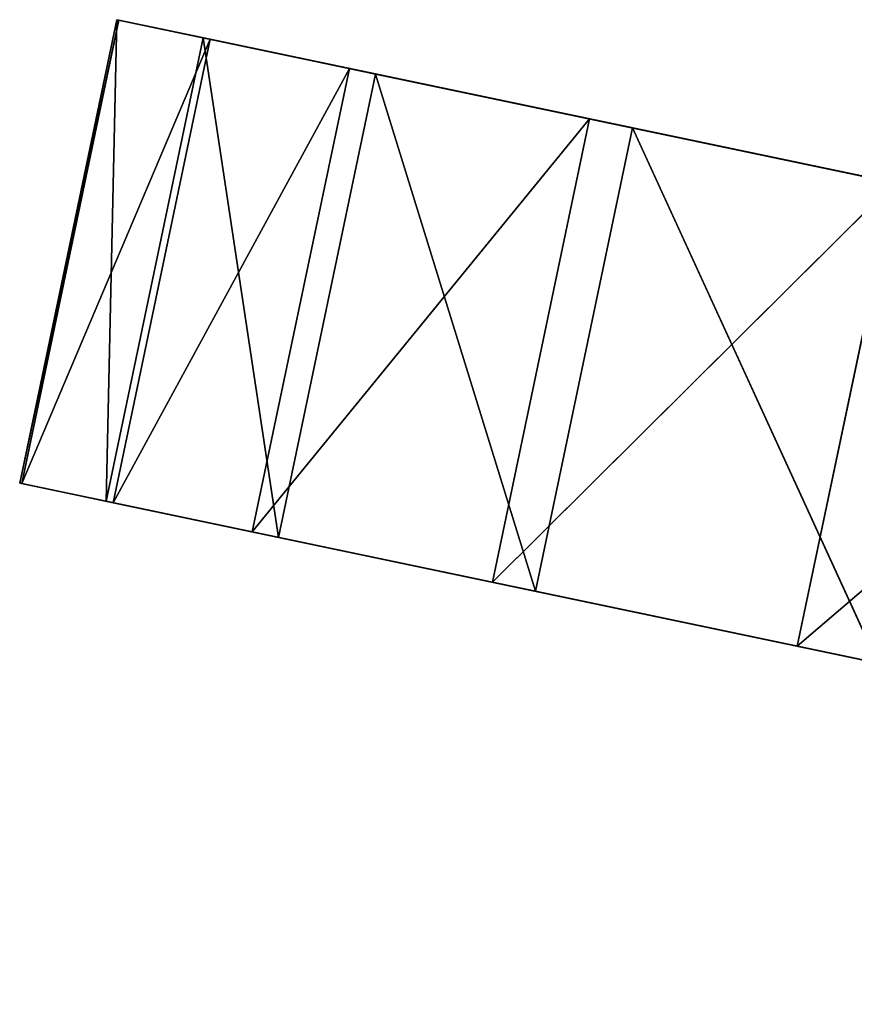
# Model space of a CAD drawing. Extents: x 258 to 535, y -74 to 276.
# Tile 55 of 201: x 259 to 270, y 157 to 170. Entities that reach past the tile are written whole.
import ezdxf

# ---------------------------------------------------------------- set-up
doc = ezdxf.new("R2010")
doc.units = 0
doc.header["$LTSCALE"] = 25.4
doc.layers.get('0').update_dxf_attribs({"color": 13, "linetype": 'CONTINUOUS'})

# ---------------------------------------------------------------- blocks, each defined once
blk = doc.blocks.new('IKA-C-4173_STL_1')
at = {"color": 33}
for p, q in [((91.437, 1357.463, 240.7), (85.438, 1348.228, 235.572)), ((91.437, 1357.463, 240.7), (85.438, 1348.228, 235.572)), ((90.155, 1357.463, 234.583), (85.438, 1348.228, 235.572)), ((90.155, 1357.463, 234.583), (85.438, 1348.228, 235.572)), ((86.721, 1348.228, 241.689), (81.413, 1337.945, 236.416)), ((86.721, 1348.228, 241.689), (81.413, 1337.945, 236.416)), ((85.438, 1348.228, 235.572), (81.413, 1337.945, 236.416)), ((85.438, 1348.228, 235.572), (81.413, 1337.945, 236.416)), ((82.696, 1337.945, 242.533), (86.721, 1348.228, 241.689)), ((82.696, 1337.945, 242.533), (86.721, 1348.228, 241.689)), ((86.721, 1348.228, 241.689), (85.438, 1348.228, 235.572)), ((86.721, 1348.228, 241.689), (85.438, 1348.228, 235.572)), ((85.438, 1348.228, 235.572), (107.984, 1342.715, 230.844)), ((85.438, 1348.228, 235.572), (107.984, 1342.715, 230.844)), ((81.413, 1337.945, 236.416), (107.984, 1342.715, 230.844)), ((81.413, 1337.945, 236.416), (107.984, 1342.715, 230.844)), ((82.696, 1337.945, 242.533), (78.242, 1326.787, 237.081)), ((82.696, 1337.945, 242.533), (78.242, 1326.787, 237.081)), ((81.413, 1337.945, 236.416), (78.242, 1326.787, 237.081)), ((81.413, 1337.945, 236.416), (78.242, 1326.787, 237.081)), ((79.525, 1326.787, 243.197), (82.696, 1337.945, 242.533)), ((79.525, 1326.787, 243.197), (82.696, 1337.945, 242.533)), ((82.696, 1337.945, 242.533), (81.413, 1337.945, 236.416)), ((82.696, 1337.945, 242.533), (81.413, 1337.945, 236.416)), ((81.413, 1337.945, 236.416), (103.973, 1333.163, 231.685)), ((81.413, 1337.945, 236.416), (103.973, 1333.163, 231.685)), ((82.696, 1337.945, 242.533), (105.256, 1333.163, 237.802)), ((82.696, 1337.945, 242.533), (105.256, 1333.163, 237.802)), ((82.696, 1337.945, 242.533), (102.169, 1323.143, 238.449)), ((82.696, 1337.945, 242.533), (102.169, 1323.143, 238.449)), ((78.242, 1326.787, 237.081), (103.973, 1333.163, 231.685)), ((78.242, 1326.787, 237.081), (103.973, 1333.163, 231.685)), ((79.525, 1326.787, 243.197), (76.404, 1317.227, 237.466)), ((79.525, 1326.787, 243.197), (76.404, 1317.227, 237.466)), ((78.242, 1326.787, 237.081), (76.404, 1317.227, 237.466)), ((78.242, 1326.787, 237.081), (76.404, 1317.227, 237.466)), ((77.687, 1317.227, 243.583), (79.525, 1326.787, 243.197)), ((77.687, 1317.227, 243.583), (79.525, 1326.787, 243.197)), ((79.525, 1326.787, 243.197), (78.242, 1326.787, 237.081)), ((79.525, 1326.787, 243.197), (78.242, 1326.787, 237.081)), ((78.242, 1326.787, 237.081), (100.886, 1323.143, 232.332)), ((78.242, 1326.787, 237.081), (100.886, 1323.143, 232.332)), ((79.525, 1326.787, 243.197), (102.169, 1323.143, 238.449)), ((79.525, 1326.787, 243.197), (102.169, 1323.143, 238.449)), ((79.525, 1326.787, 243.197), (100.063, 1312.767, 238.891)), ((79.525, 1326.787, 243.197), (100.063, 1312.767, 238.891)), ((76.404, 1317.227, 237.466), (100.886, 1323.143, 232.332)), ((76.404, 1317.227, 237.466), (100.886, 1323.143, 232.332)), ((77.687, 1317.227, 243.583), (75.198, 1305.381, 237.719)), ((77.687, 1317.227, 243.583), (75.198, 1305.381, 237.719)), ((76.404, 1317.227, 237.466), (75.198, 1305.381, 237.719)), ((76.404, 1317.227, 237.466), (75.198, 1305.381, 237.719)), ((77.687, 1317.227, 243.583), (76.404, 1317.227, 237.466)), ((77.687, 1317.227, 243.583), (76.404, 1317.227, 237.466)), ((76.404, 1317.227, 237.466), (98.781, 1312.767, 232.774)), ((76.404, 1317.227, 237.466), (98.781, 1312.767, 232.774)), ((76.48, 1305.381, 243.836), (77.687, 1317.227, 243.583)), ((76.48, 1305.381, 243.836), (77.687, 1317.227, 243.583)), ((77.687, 1317.227, 243.583), (100.063, 1312.767, 238.891)), ((77.687, 1317.227, 243.583), (100.063, 1312.767, 238.891)), ((77.687, 1317.227, 243.583), (98.986, 1302.095, 239.117)), ((77.687, 1317.227, 243.583), (98.986, 1302.095, 239.117)), ((75.198, 1305.381, 237.719), (98.781, 1312.767, 232.774)), ((75.198, 1305.381, 237.719), (98.781, 1312.767, 232.774)), ((76.48, 1305.381, 243.836), (75.17, 1293.596, 237.725)), ((76.48, 1305.381, 243.836), (75.17, 1293.596, 237.725)), ((75.198, 1305.381, 237.719), (75.17, 1293.596, 237.725)), ((75.198, 1305.381, 237.719), (75.17, 1293.596, 237.725)), ((76.48, 1305.381, 243.836), (75.198, 1305.381, 237.719)), ((76.48, 1305.381, 243.836), (75.198, 1305.381, 237.719)), ((75.198, 1305.381, 237.719), (97.703, 1302.095, 233)), ((75.198, 1305.381, 237.719), (97.703, 1302.095, 233)), ((76.453, 1293.596, 243.842), (76.48, 1305.381, 243.836)), ((76.453, 1293.596, 243.842), (76.48, 1305.381, 243.836)), ((76.48, 1305.381, 243.836), (98.986, 1302.095, 239.117)), ((76.48, 1305.381, 243.836), (98.986, 1302.095, 239.117)), ((76.48, 1305.381, 243.836), (98.984, 1291.179, 239.117)), ((76.48, 1305.381, 243.836), (98.984, 1291.179, 239.117)), ((75.17, 1293.596, 237.725), (97.703, 1302.095, 233)), ((75.17, 1293.596, 237.725), (97.703, 1302.095, 233)), ((76.453, 1293.596, 243.842), (75.17, 1293.596, 237.725)), ((75.17, 1293.596, 237.725), (76.311, 1282.06, 237.486)), ((76.453, 1293.596, 243.842), (75.17, 1293.596, 237.725)), ((75.17, 1293.596, 237.725), (76.311, 1282.06, 237.486)), ((75.17, 1293.596, 237.725), (97.701, 1291.179, 233)), ((75.17, 1293.596, 237.725), (97.701, 1291.179, 233)), ((76.453, 1293.596, 243.842), (76.311, 1282.06, 237.486)), ((76.453, 1293.596, 243.842), (76.311, 1282.06, 237.486)), ((77.593, 1282.06, 243.602), (76.453, 1293.596, 243.842)), ((76.453, 1293.596, 243.842), (98.984, 1291.179, 239.117)), ((76.453, 1293.596, 243.842), (98.984, 1291.179, 239.117)), ((76.453, 1293.596, 243.842), (100.103, 1280.069, 238.883)), ((76.453, 1293.596, 243.842), (100.103, 1280.069, 238.883)), ((77.593, 1282.06, 243.602), (76.453, 1293.596, 243.842)), ((76.311, 1282.06, 237.486), (97.701, 1291.179, 233)), ((76.311, 1282.06, 237.486), (97.701, 1291.179, 233)), ((77.593, 1282.06, 243.602), (76.311, 1282.06, 237.486)), ((76.311, 1282.06, 237.486), (78.586, 1270.811, 237.008)), ((77.593, 1282.06, 243.602), (76.311, 1282.06, 237.486)), ((76.311, 1282.06, 237.486), (78.586, 1270.811, 237.008)), ((76.311, 1282.06, 237.486), (98.82, 1280.069, 232.766)), ((76.311, 1282.06, 237.486), (98.82, 1280.069, 232.766)), ((79.869, 1270.811, 243.125), (77.593, 1282.06, 243.602)), ((77.593, 1282.06, 243.602), (78.586, 1270.811, 237.008)), ((77.593, 1282.06, 243.602), (78.586, 1270.811, 237.008)), ((77.593, 1282.06, 243.602), (100.103, 1280.069, 238.883)), ((77.593, 1282.06, 243.602), (100.103, 1280.069, 238.883)), ((79.869, 1270.811, 243.125), (77.593, 1282.06, 243.602)), ((78.586, 1270.811, 237.008), (98.82, 1280.069, 232.766)), ((78.586, 1270.811, 237.008), (98.82, 1280.069, 232.766)), ((100.103, 1280.069, 238.883), (79.869, 1270.811, 243.125)), ((100.103, 1280.069, 238.883), (79.869, 1270.811, 243.125)), ((79.869, 1270.811, 243.125), (78.586, 1270.811, 237.008)), ((78.586, 1270.811, 237.008), (81.98, 1259.808, 236.297)), ((79.869, 1270.811, 243.125), (78.586, 1270.811, 237.008)), ((78.586, 1270.811, 237.008), (81.98, 1259.808, 236.297)), ((78.586, 1270.811, 237.008), (101.05, 1269.03, 232.298)), ((78.586, 1270.811, 237.008), (101.05, 1269.03, 232.298)), ((83.262, 1259.808, 242.414), (79.869, 1270.811, 243.125)), ((79.869, 1270.811, 243.125), (81.98, 1259.808, 236.297)), ((79.869, 1270.811, 243.125), (81.98, 1259.808, 236.297)), ((79.869, 1270.811, 243.125), (102.332, 1269.03, 238.415)), ((79.869, 1270.811, 243.125), (102.332, 1269.03, 238.415)), ((83.262, 1259.808, 242.414), (79.869, 1270.811, 243.125)), ((101.05, 1269.03, 232.298), (81.98, 1259.808, 236.297)), ((101.05, 1269.03, 232.298), (81.98, 1259.808, 236.297)), ((83.262, 1259.808, 242.414), (102.332, 1269.03, 238.415)), ((83.262, 1259.808, 242.414), (102.332, 1269.03, 238.415)), ((83.262, 1259.808, 242.414), (81.98, 1259.808, 236.297)), ((81.98, 1259.808, 236.297), (86.502, 1248.989, 235.349)), ((83.262, 1259.808, 242.414), (81.98, 1259.808, 236.297)), ((81.98, 1259.808, 236.297), (86.502, 1248.989, 235.349)), ((87.784, 1248.989, 241.466), (83.262, 1259.808, 242.414)), ((83.262, 1259.808, 242.414), (86.502, 1248.989, 235.349)), ((83.262, 1259.808, 242.414), (86.502, 1248.989, 235.349)), ((83.262, 1259.808, 242.414), (105.823, 1257.615, 237.683)), ((87.784, 1248.989, 241.466), (83.262, 1259.808, 242.414)), ((83.262, 1259.808, 242.414), (105.823, 1257.615, 237.683))]:
    blk.add_line(p, q, dxfattribs=at)
mesh = blk.add_polyface(dxfattribs=at)
corners = [(91.437, 1357.463, 240.7), (85.438, 1348.228, 235.572), (86.721, 1348.228, 241.689)]
mesh.append_faces([[corners[k] for k in face] for face in [(0, 1, 2)]], dxfattribs={"color": 33})
mesh = blk.add_polyface(dxfattribs=at)
corners = [(90.155, 1357.463, 234.583), (85.438, 1348.228, 235.572), (91.437, 1357.463, 240.7)]
mesh.append_faces([[corners[k] for k in face] for face in [(0, 1, 2)]], dxfattribs={"color": 33})
mesh = blk.add_polyface(dxfattribs=at)
corners = [(107.984, 1342.715, 230.844), (85.438, 1348.228, 235.572), (90.155, 1357.463, 234.583)]
mesh.append_faces([[corners[k] for k in face] for face in [(0, 1, 2)]], dxfattribs={"color": 33})
mesh = blk.add_polyface(dxfattribs=at)
corners = [(86.721, 1348.228, 241.689), (81.413, 1337.945, 236.416), (82.696, 1337.945, 242.533)]
mesh.append_faces([[corners[k] for k in face] for face in [(0, 1, 2)]], dxfattribs={"color": 33})
mesh = blk.add_polyface(dxfattribs=at)
corners = [(85.438, 1348.228, 235.572), (81.413, 1337.945, 236.416), (86.721, 1348.228, 241.689)]
mesh.append_faces([[corners[k] for k in face] for face in [(0, 1, 2)]], dxfattribs={"color": 33})
mesh = blk.add_polyface(dxfattribs=at)
corners = [(107.984, 1342.715, 230.844), (81.413, 1337.945, 236.416), (85.438, 1348.228, 235.572)]
mesh.append_faces([[corners[k] for k in face] for face in [(0, 1, 2)]], dxfattribs={"color": 33})
mesh = blk.add_polyface(dxfattribs=at)
corners = [(105.256, 1333.163, 237.802), (86.721, 1348.228, 241.689), (82.696, 1337.945, 242.533)]
mesh.append_faces([[corners[k] for k in face] for face in [(0, 1, 2)]], dxfattribs={"color": 33})
mesh = blk.add_polyface(dxfattribs=at)
corners = [(107.984, 1342.715, 230.844), (103.973, 1333.163, 231.685), (81.413, 1337.945, 236.416)]
mesh.append_faces([[corners[k] for k in face] for face in [(0, 1, 2)]], dxfattribs={"color": 33})
mesh = blk.add_polyface(dxfattribs=at)
corners = [(82.696, 1337.945, 242.533), (78.242, 1326.787, 237.081), (79.525, 1326.787, 243.197)]
mesh.append_faces([[corners[k] for k in face] for face in [(0, 1, 2)]], dxfattribs={"color": 33})
mesh = blk.add_polyface(dxfattribs=at)
corners = [(81.413, 1337.945, 236.416), (78.242, 1326.787, 237.081), (82.696, 1337.945, 242.533)]
mesh.append_faces([[corners[k] for k in face] for face in [(0, 1, 2)]], dxfattribs={"color": 33})
mesh = blk.add_polyface(dxfattribs=at)
corners = [(103.973, 1333.163, 231.685), (78.242, 1326.787, 237.081), (81.413, 1337.945, 236.416)]
mesh.append_faces([[corners[k] for k in face] for face in [(0, 1, 2)]], dxfattribs={"color": 33})
mesh = blk.add_polyface(dxfattribs=at)
corners = [(102.169, 1323.143, 238.449), (82.696, 1337.945, 242.533), (79.525, 1326.787, 243.197)]
mesh.append_faces([[corners[k] for k in face] for face in [(0, 1, 2)]], dxfattribs={"color": 33})
mesh = blk.add_polyface(dxfattribs=at)
corners = [(105.256, 1333.163, 237.802), (82.696, 1337.945, 242.533), (102.169, 1323.143, 238.449)]
mesh.append_faces([[corners[k] for k in face] for face in [(0, 1, 2)]], dxfattribs={"color": 33})
mesh = blk.add_polyface(dxfattribs=at)
corners = [(103.973, 1333.163, 231.685), (100.886, 1323.143, 232.332), (78.242, 1326.787, 237.081)]
mesh.append_faces([[corners[k] for k in face] for face in [(0, 1, 2)]], dxfattribs={"color": 33})
mesh = blk.add_polyface(dxfattribs=at)
corners = [(79.525, 1326.787, 243.197), (76.404, 1317.227, 237.466), (77.687, 1317.227, 243.583)]
mesh.append_faces([[corners[k] for k in face] for face in [(0, 1, 2)]], dxfattribs={"color": 33})
mesh = blk.add_polyface(dxfattribs=at)
corners = [(78.242, 1326.787, 237.081), (76.404, 1317.227, 237.466), (79.525, 1326.787, 243.197)]
mesh.append_faces([[corners[k] for k in face] for face in [(0, 1, 2)]], dxfattribs={"color": 33})
mesh = blk.add_polyface(dxfattribs=at)
corners = [(100.886, 1323.143, 232.332), (76.404, 1317.227, 237.466), (78.242, 1326.787, 237.081)]
mesh.append_faces([[corners[k] for k in face] for face in [(0, 1, 2)]], dxfattribs={"color": 33})
mesh = blk.add_polyface(dxfattribs=at)
corners = [(100.063, 1312.767, 238.891), (79.525, 1326.787, 243.197), (77.687, 1317.227, 243.583)]
mesh.append_faces([[corners[k] for k in face] for face in [(0, 1, 2)]], dxfattribs={"color": 33})
mesh = blk.add_polyface(dxfattribs=at)
corners = [(102.169, 1323.143, 238.449), (79.525, 1326.787, 243.197), (100.063, 1312.767, 238.891)]
mesh.append_faces([[corners[k] for k in face] for face in [(0, 1, 2)]], dxfattribs={"color": 33})
mesh = blk.add_polyface(dxfattribs=at)
corners = [(100.886, 1323.143, 232.332), (98.781, 1312.767, 232.774), (76.404, 1317.227, 237.466)]
mesh.append_faces([[corners[k] for k in face] for face in [(0, 1, 2)]], dxfattribs={"color": 33})
mesh = blk.add_polyface(dxfattribs=at)
corners = [(77.687, 1317.227, 243.583), (75.198, 1305.381, 237.719), (76.48, 1305.381, 243.836)]
mesh.append_faces([[corners[k] for k in face] for face in [(0, 1, 2)]], dxfattribs={"color": 33})
mesh = blk.add_polyface(dxfattribs=at)
corners = [(76.404, 1317.227, 237.466), (75.198, 1305.381, 237.719), (77.687, 1317.227, 243.583)]
mesh.append_faces([[corners[k] for k in face] for face in [(0, 1, 2)]], dxfattribs={"color": 33})
mesh = blk.add_polyface(dxfattribs=at)
corners = [(98.781, 1312.767, 232.774), (75.198, 1305.381, 237.719), (76.404, 1317.227, 237.466)]
mesh.append_faces([[corners[k] for k in face] for face in [(0, 1, 2)]], dxfattribs={"color": 33})
mesh = blk.add_polyface(dxfattribs=at)
corners = [(98.986, 1302.095, 239.117), (77.687, 1317.227, 243.583), (76.48, 1305.381, 243.836)]
mesh.append_faces([[corners[k] for k in face] for face in [(0, 1, 2)]], dxfattribs={"color": 33})
mesh = blk.add_polyface(dxfattribs=at)
corners = [(100.063, 1312.767, 238.891), (77.687, 1317.227, 243.583), (98.986, 1302.095, 239.117)]
mesh.append_faces([[corners[k] for k in face] for face in [(0, 1, 2)]], dxfattribs={"color": 33})
mesh = blk.add_polyface(dxfattribs=at)
corners = [(98.781, 1312.767, 232.774), (97.703, 1302.095, 233), (75.198, 1305.381, 237.719)]
mesh.append_faces([[corners[k] for k in face] for face in [(0, 1, 2)]], dxfattribs={"color": 33})
mesh = blk.add_polyface(dxfattribs=at)
corners = [(76.48, 1305.381, 243.836), (75.17, 1293.596, 237.725), (76.453, 1293.596, 243.842)]
mesh.append_faces([[corners[k] for k in face] for face in [(0, 1, 2)]], dxfattribs={"color": 33})
mesh = blk.add_polyface(dxfattribs=at)
corners = [(75.198, 1305.381, 237.719), (75.17, 1293.596, 237.725), (76.48, 1305.381, 243.836)]
mesh.append_faces([[corners[k] for k in face] for face in [(0, 1, 2)]], dxfattribs={"color": 33})
mesh = blk.add_polyface(dxfattribs=at)
corners = [(97.703, 1302.095, 233), (75.17, 1293.596, 237.725), (75.198, 1305.381, 237.719)]
mesh.append_faces([[corners[k] for k in face] for face in [(0, 1, 2)]], dxfattribs={"color": 33})
mesh = blk.add_polyface(dxfattribs=at)
corners = [(98.984, 1291.179, 239.117), (76.48, 1305.381, 243.836), (76.453, 1293.596, 243.842)]
mesh.append_faces([[corners[k] for k in face] for face in [(0, 1, 2)]], dxfattribs={"color": 33})
mesh = blk.add_polyface(dxfattribs=at)
corners = [(98.986, 1302.095, 239.117), (76.48, 1305.381, 243.836), (98.984, 1291.179, 239.117)]
mesh.append_faces([[corners[k] for k in face] for face in [(0, 1, 2)]], dxfattribs={"color": 33})
mesh = blk.add_polyface(dxfattribs=at)
corners = [(97.703, 1302.095, 233), (97.701, 1291.179, 233), (75.17, 1293.596, 237.725)]
mesh.append_faces([[corners[k] for k in face] for face in [(0, 1, 2)]], dxfattribs={"color": 33})
mesh = blk.add_polyface(dxfattribs=at)
corners = [(75.17, 1293.596, 237.725), (76.311, 1282.06, 237.486), (76.453, 1293.596, 243.842)]
mesh.append_faces([[corners[k] for k in face] for face in [(0, 1, 2)]], dxfattribs={"color": 33})
mesh = blk.add_polyface(dxfattribs=at)
corners = [(97.701, 1291.179, 233), (76.311, 1282.06, 237.486), (75.17, 1293.596, 237.725)]
mesh.append_faces([[corners[k] for k in face] for face in [(0, 1, 2)]], dxfattribs={"color": 33})
mesh = blk.add_polyface(dxfattribs=at)
corners = [(76.453, 1293.596, 243.842), (76.311, 1282.06, 237.486), (77.593, 1282.06, 243.602)]
mesh.append_faces([[corners[k] for k in face] for face in [(0, 1, 2)]], dxfattribs={"color": 33})
mesh = blk.add_polyface(dxfattribs=at)
corners = [(100.103, 1280.069, 238.883), (98.984, 1291.179, 239.117), (76.453, 1293.596, 243.842)]
mesh.append_faces([[corners[k] for k in face] for face in [(0, 1, 2)]], dxfattribs={"color": 33})
mesh = blk.add_polyface(dxfattribs=at)
corners = [(100.103, 1280.069, 238.883), (76.453, 1293.596, 243.842), (77.593, 1282.06, 243.602)]
mesh.append_faces([[corners[k] for k in face] for face in [(0, 1, 2)]], dxfattribs={"color": 33})
mesh = blk.add_polyface(dxfattribs=at)
corners = [(98.82, 1280.069, 232.766), (76.311, 1282.06, 237.486), (97.701, 1291.179, 233)]
mesh.append_faces([[corners[k] for k in face] for face in [(0, 1, 2)]], dxfattribs={"color": 33})
mesh = blk.add_polyface(dxfattribs=at)
corners = [(76.311, 1282.06, 237.486), (78.586, 1270.811, 237.008), (77.593, 1282.06, 243.602)]
mesh.append_faces([[corners[k] for k in face] for face in [(0, 1, 2)]], dxfattribs={"color": 33})
mesh = blk.add_polyface(dxfattribs=at)
corners = [(98.82, 1280.069, 232.766), (78.586, 1270.811, 237.008), (76.311, 1282.06, 237.486)]
mesh.append_faces([[corners[k] for k in face] for face in [(0, 1, 2)]], dxfattribs={"color": 33})
mesh = blk.add_polyface(dxfattribs=at)
corners = [(77.593, 1282.06, 243.602), (78.586, 1270.811, 237.008), (79.869, 1270.811, 243.125)]
mesh.append_faces([[corners[k] for k in face] for face in [(0, 1, 2)]], dxfattribs={"color": 33})
mesh = blk.add_polyface(dxfattribs=at)
corners = [(100.103, 1280.069, 238.883), (77.593, 1282.06, 243.602), (79.869, 1270.811, 243.125)]
mesh.append_faces([[corners[k] for k in face] for face in [(0, 1, 2)]], dxfattribs={"color": 33})
mesh = blk.add_polyface(dxfattribs=at)
corners = [(101.05, 1269.03, 232.298), (78.586, 1270.811, 237.008), (98.82, 1280.069, 232.766)]
mesh.append_faces([[corners[k] for k in face] for face in [(0, 1, 2)]], dxfattribs={"color": 33})
mesh = blk.add_polyface(dxfattribs=at)
corners = [(102.332, 1269.03, 238.415), (100.103, 1280.069, 238.883), (79.869, 1270.811, 243.125)]
mesh.append_faces([[corners[k] for k in face] for face in [(0, 1, 2)]], dxfattribs={"color": 33})
mesh = blk.add_polyface(dxfattribs=at)
corners = [(78.586, 1270.811, 237.008), (81.98, 1259.808, 236.297), (79.869, 1270.811, 243.125)]
mesh.append_faces([[corners[k] for k in face] for face in [(0, 1, 2)]], dxfattribs={"color": 33})
mesh = blk.add_polyface(dxfattribs=at)
corners = [(101.05, 1269.03, 232.298), (81.98, 1259.808, 236.297), (78.586, 1270.811, 237.008)]
mesh.append_faces([[corners[k] for k in face] for face in [(0, 1, 2)]], dxfattribs={"color": 33})
mesh = blk.add_polyface(dxfattribs=at)
corners = [(79.869, 1270.811, 243.125), (81.98, 1259.808, 236.297), (83.262, 1259.808, 242.414)]
mesh.append_faces([[corners[k] for k in face] for face in [(0, 1, 2)]], dxfattribs={"color": 33})
mesh = blk.add_polyface(dxfattribs=at)
corners = [(102.332, 1269.03, 238.415), (79.869, 1270.811, 243.125), (83.262, 1259.808, 242.414)]
mesh.append_faces([[corners[k] for k in face] for face in [(0, 1, 2)]], dxfattribs={"color": 33})
mesh = blk.add_polyface(dxfattribs=at)
corners = [(101.05, 1269.03, 232.298), (86.502, 1248.989, 235.349), (81.98, 1259.808, 236.297)]
mesh.append_faces([[corners[k] for k in face] for face in [(0, 1, 2)]], dxfattribs={"color": 33})
mesh = blk.add_polyface(dxfattribs=at)
corners = [(105.823, 1257.615, 237.683), (102.332, 1269.03, 238.415), (83.262, 1259.808, 242.414)]
mesh.append_faces([[corners[k] for k in face] for face in [(0, 1, 2)]], dxfattribs={"color": 33})
mesh = blk.add_polyface(dxfattribs=at)
corners = [(81.98, 1259.808, 236.297), (86.502, 1248.989, 235.349), (83.262, 1259.808, 242.414)]
mesh.append_faces([[corners[k] for k in face] for face in [(0, 1, 2)]], dxfattribs={"color": 33})
mesh = blk.add_polyface(dxfattribs=at)
corners = [(83.262, 1259.808, 242.414), (86.502, 1248.989, 235.349), (87.784, 1248.989, 241.466)]
mesh.append_faces([[corners[k] for k in face] for face in [(0, 1, 2)]], dxfattribs={"color": 33})
mesh = blk.add_polyface(dxfattribs=at)
corners = [(105.823, 1257.615, 237.683), (83.262, 1259.808, 242.414), (87.784, 1248.989, 241.466)]
mesh.append_faces([[corners[k] for k in face] for face in [(0, 1, 2)]], dxfattribs={"color": 33})

msp = doc.modelspace()

# ---------------------------------------------------------------- block references
at = {"color": 0, "extrusion": (0, 1, -3.88578e-16), "rotation": 180}
msp.add_blockref('IKA-C-4173_STL_1', (-183.454, 1725.197, -73.808), dxfattribs=at)

doc.saveas('drawing.dxf')
